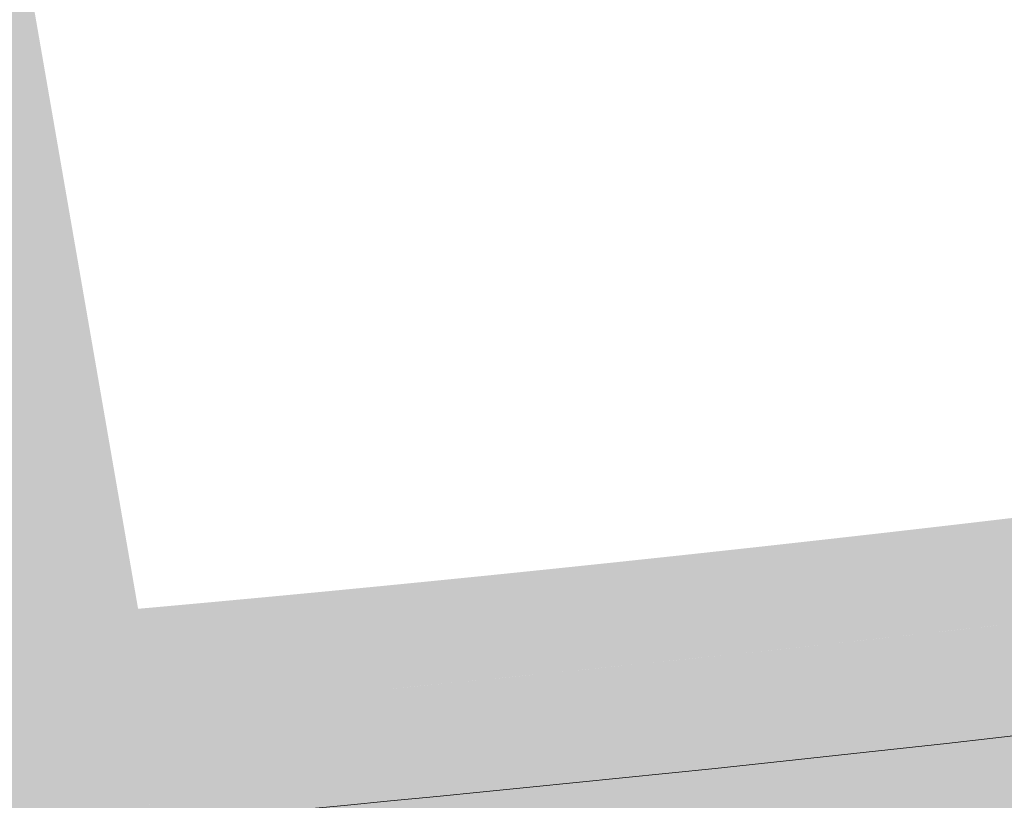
# Model space of a CAD drawing. Header units: metres. Extents: x -862 to 1262, y -354 to 644.
# Tile 242 of 256: x -153 to -126, y 408 to 429. Entities that reach past the tile are written whole.
import ezdxf

# ---------------------------------------------------------------- set-up
doc = ezdxf.new("R2010")
doc.units = ezdxf.units.M
doc.header["$LTSCALE"] = 0.5
doc.layers.add('BPR_Verkehr_220520', color=7, linetype='Continuous')

msp = doc.modelspace()

# ---------------------------------------------------------------- hatches: boundary and pattern name
at = {"layer": 'BPR_Verkehr_220520', "linetype": 'Continuous', "lineweight": 0, "true_color": 0xf7dcdc, "transparency": 33554687}
h = msp.add_hatch(color=254, dxfattribs=at)
edge = h.paths.add_edge_path()
edge.add_arc((-164.302480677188, 502.5690730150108), 1.999999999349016, 88.69792768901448, 189.841554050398, ccw=False)
edge.add_line((-164.2570336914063, 504.5685565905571), (-164.2570336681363, 504.5685565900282))
edge.add_arc((-162.4305361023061, 584.9270653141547), 80.37926360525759, 268.6979277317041, 270.9605563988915)
edge.add_line((-161.083051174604, 504.5590971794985), (-161.0830511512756, 504.5590971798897))
edge.add_line((-161.0830511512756, 504.5590971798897), (-161.1291523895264, 507.3087107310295))
edge.add_arc((-162.4305361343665, 584.9270651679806), 77.62926345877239, 260.4370348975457, 270.9605564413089, ccw=False)
edge.add_line((-175.3271930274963, 508.3765668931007), (-175.7840543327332, 505.6647819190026))
edge.add_arc((-162.4305363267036, 584.9270637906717), 80.37926206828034, 260.4370348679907, 262.450509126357)
edge.add_arc((-173.3851149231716, 502.2705543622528), 3.000000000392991, 9.8415540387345, 82.45050914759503, ccw=False)
edge.add_line((-170.4292623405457, 502.7833267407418), (-161.2022281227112, 449.594516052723))
edge.add_line((-161.2022281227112, 449.594516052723), (-160.2169439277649, 449.7654401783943))
edge.add_line((-160.2169439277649, 449.7654401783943), (-159.8750956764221, 447.7948717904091))
edge.add_line((-159.8750956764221, 447.7948717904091), (-160.8603798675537, 447.6239476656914))
edge.add_line((-160.8603798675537, 447.6239476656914), (-156.0435452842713, 419.85752815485))
edge.add_line((-156.0435452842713, 419.85752815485), (-155.058261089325, 420.0284522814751))
edge.add_line((-155.058261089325, 420.0284522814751), (-154.7164128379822, 418.0578838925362))
edge.add_line((-154.7164128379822, 418.0578838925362), (-155.7016970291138, 417.8869597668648))
edge.add_line((-155.7016970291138, 417.8869597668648), (-154.7751042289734, 412.5456585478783))
edge.add_line((-154.7751042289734, 412.5456585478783), (-154.7751039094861, 412.5456585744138))
edge.add_arc((-221.4101881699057, 1214.829471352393), 805.0463034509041, 274.7479034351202, 274.8902403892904)
edge.add_line((-152.7822392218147, 412.7136721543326), (-152.7822389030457, 412.7136721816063))
edge.add_line((-152.7822389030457, 412.7136721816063), (-152.7822382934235, 412.7136722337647))
edge.add_arc((-221.4101886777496, 1214.829469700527), 805.0463018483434, 274.8902405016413, 275.0336529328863)
edge.add_line((-150.7747441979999, 412.8879617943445), (-150.7747435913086, 412.8879618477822))
edge.add_line((-150.7747435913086, 412.8879618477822), (-164.5269935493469, 492.1621687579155))
edge.add_line((-164.5269935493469, 492.1621687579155), (-165.5122777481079, 491.9912446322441))
edge.add_line((-165.5122777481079, 491.9912446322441), (-166.0250501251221, 494.947097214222))
edge.add_line((-166.0250501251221, 494.947097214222), (-165.0397659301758, 495.1180213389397))
edge.add_line((-165.0397659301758, 495.1180213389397), (-166.2730490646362, 502.2272247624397))
at = {"layer": 'BPR_Verkehr_220520', "linetype": 'Continuous', "lineweight": 0, "true_color": 0xb8d2a6, "transparency": 33554687}
h = msp.add_hatch(color=9, dxfattribs=at)
edge = h.paths.add_edge_path()
edge.add_arc((-164.7250308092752, 502.0795690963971), 0.4999999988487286, 88.41357582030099, 189.8415541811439, ccw=False)
edge.add_line((-164.7111884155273, 502.5793774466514), (-164.7111884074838, 502.5793774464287))
edge.add_arc((-162.4305360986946, 584.9270652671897), 82.37926355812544, 268.4135758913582, 270.9605564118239)
edge.add_line((-161.0495229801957, 502.5593782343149), (-161.0495229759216, 502.5593782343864))
edge.add_line((-161.0495229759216, 502.5593782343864), (-161.0830511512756, 504.5590971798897))
edge.add_line((-161.0830511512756, 504.5590971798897), (-161.083051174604, 504.5590971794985))
edge.add_arc((-162.4305361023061, 584.9270653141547), 80.37926360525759, 268.6979277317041, 270.9605563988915, ccw=False)
edge.add_line((-164.2570336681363, 504.5685565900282), (-164.2570336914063, 504.5685565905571))
edge.add_arc((-164.302480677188, 502.5690730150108), 1.999999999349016, 88.69792768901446, 189.841554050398)
edge.add_line((-166.2730490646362, 502.2272247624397), (-165.0397659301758, 495.1180213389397))
edge.add_line((-165.0397659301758, 495.1180213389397), (-166.0250501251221, 494.947097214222))
edge.add_line((-166.0250501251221, 494.947097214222), (-165.5122777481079, 491.9912446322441))
edge.add_line((-165.5122777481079, 491.9912446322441), (-164.5269935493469, 492.1621687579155))
edge.add_line((-164.5269935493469, 492.1621687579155), (-150.7747435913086, 412.8879618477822))
edge.add_line((-150.7747435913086, 412.8879618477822), (-150.7747428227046, 412.887961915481))
edge.add_arc((-221.4101884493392, 1214.829469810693), 805.0463019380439, 275.0336530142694, 275.1050712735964)
edge.add_line((-149.7751908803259, 412.9766308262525), (-149.7751901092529, 412.9766308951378))
edge.add_line((-149.7751901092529, 412.9766308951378), (-165.2176729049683, 501.994107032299))
at = {"layer": 'BPR_Verkehr_220520', "linetype": 'Continuous', "lineweight": 0, "true_color": 0xece5cf, "transparency": 33554687}
h = msp.add_hatch(color=254, dxfattribs=at)
h.paths.add_polyline_path([(100.9420818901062, 453.5207706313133), (-18.49337688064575, 432.8012886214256), (-18.49351623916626, 432.801264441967), (-22.1258922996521, 432.1710820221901), (-25.75826929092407, 431.5409050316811), (-29.39064723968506, 430.910733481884), (-33.02302611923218, 430.2805673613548), (-36.65540594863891, 429.6504066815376), (-40.28778672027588, 429.020251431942), (-43.92016843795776, 428.3901016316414), (-47.55255109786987, 427.7599572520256), (-47.55282653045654, 427.7599094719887), (-48.41418775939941, 427.610482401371), (-49.27554906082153, 427.4610557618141), (-50.1369104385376, 427.311629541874), (-50.99827188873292, 427.1622037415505), (-51.85963340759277, 427.0127783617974), (-52.72099501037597, 426.8633534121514), (-53.58235667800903, 426.713928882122), (-54.44371686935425, 426.5644958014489), (-54.44386178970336, 426.5644706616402), (-57.55042835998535, 426.0255581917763), (-60.65699562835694, 425.4866497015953), (-63.76356357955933, 424.9477451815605), (-66.87013221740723, 424.4088446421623), (-69.97670154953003, 423.8699480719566), (-73.08327157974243, 423.3310554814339), (-76.18984228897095, 422.7921668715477), (-79.29641368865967, 422.2532822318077), (-79.29638306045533, 422.253287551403), (-79.66606871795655, 422.1892435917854), (-80.03578158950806, 422.1253568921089), (-80.40552193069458, 422.0616294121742), (-80.77528968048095, 421.998061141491), (-81.14508477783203, 421.9346521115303), (-81.51490713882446, 421.8714023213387), (-81.8847566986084, 421.8083117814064), (-82.25463339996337, 421.7453805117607), (-83.11655651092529, 421.5993684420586), (-83.97862556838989, 421.4542205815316), (-84.8408398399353, 421.3099378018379), (-85.70319845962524, 421.1665202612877), (-86.56570053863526, 421.0239681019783), (-87.42834523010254, 420.8822814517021), (-88.29113166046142, 420.7414604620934), (-89.15405895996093, 420.6015052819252), (-92.76842073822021, 420.024950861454), (-96.38517247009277, 419.4635837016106), (-100.0042503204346, 418.9174137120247), (-103.6255904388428, 418.386450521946), (-107.2491289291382, 417.870703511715), (-110.8748018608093, 417.3701817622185), (-114.5025452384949, 416.8848941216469), (-118.1322950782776, 416.4148491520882), (-118.8763359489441, 416.3204110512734), (-119.6204578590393, 416.2266136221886), (-120.3646602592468, 416.1334569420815), (-121.1089425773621, 416.0409410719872), (-121.8533042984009, 415.9490660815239), (-122.5977448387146, 415.8578320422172), (-123.3422636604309, 415.7672390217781), (-124.0868597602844, 415.6772833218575), (-125.9147653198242, 415.4592147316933), (-127.7431276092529, 415.2450084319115), (-129.571938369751, 415.0346653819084), (-131.4011894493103, 414.8281865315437), (-133.23087266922, 414.6255728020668), (-135.0609798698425, 414.4268250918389), (-136.8915028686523, 414.2319442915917), (-138.7224333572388, 414.0409312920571), (-140.2280051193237, 413.8868992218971), (-141.7338639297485, 413.7356977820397), (-143.2400043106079, 413.587327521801), (-144.7464209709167, 413.441788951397), (-146.2531085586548, 413.2990826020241), (-147.7600617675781, 413.1592089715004), (-149.2672752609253, 413.0221685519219), (-150.7747435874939, 412.8879618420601), (-151.2746946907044, 412.8440835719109), (-151.7746729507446, 412.8005159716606), (-152.2746782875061, 412.7572601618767), (-152.7747105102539, 412.7143161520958), (-153.2747693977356, 412.6716839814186), (-153.7748547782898, 412.6293636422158), (-154.274966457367, 412.5873551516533), (-154.7751042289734, 412.5456585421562), (-155.6850390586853, 412.4706018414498), (-156.5950585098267, 412.3965771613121), (-157.5051613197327, 412.3235846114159), (-158.4153463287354, 412.2516242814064), (-159.3256123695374, 412.1806962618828), (-160.2359582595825, 412.1108006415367), (-161.1463828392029, 412.0419375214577), (-162.0568850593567, 411.9741069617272), (-162.9288021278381, 411.9101242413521), (-163.8007881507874, 411.8470882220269), (-164.6728421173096, 411.7849992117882), (-165.5449629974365, 411.7238572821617), (-166.4171497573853, 411.6636625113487), (-167.2894013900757, 411.6044149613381), (-168.1617168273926, 411.5461147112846), (-169.0340950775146, 411.48876182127), (-175.1633663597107, 411.1126173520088), (-181.2953285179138, 410.7832374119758), (-187.4296247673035, 410.5006411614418), (-193.5658981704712, 410.2648450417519), (-199.7037916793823, 410.0758627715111), (-205.8429481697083, 409.9337053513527), (-211.9830104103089, 409.8383810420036), (-218.1236210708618, 409.7898765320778), (-218.343997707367, 409.7890070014), (-218.5643743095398, 409.7881978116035), (-218.7847511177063, 409.7874489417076), (-219.0051281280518, 409.7867604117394), (-219.2255053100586, 409.7861321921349), (-219.4458826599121, 409.7855643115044), (-219.6662601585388, 409.7850567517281), (-219.8866381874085, 409.784609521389), (-220.5406026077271, 409.7836547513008), (-221.1945674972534, 409.7832656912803), (-221.8485324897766, 409.7834423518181), (-222.5024970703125, 409.7841847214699), (-223.1564607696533, 409.7854928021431), (-223.8104230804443, 409.7873666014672), (-224.4643835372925, 409.7898061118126), (-225.1183416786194, 409.7928113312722), (-228.9075975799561, 409.82136272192), (-232.6966627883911, 409.8689049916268), (-236.4854421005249, 409.9354393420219), (-240.273840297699, 410.0209641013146), (-244.061762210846, 410.1254771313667), (-247.8491126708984, 410.2489758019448), (-251.6357965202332, 410.3914570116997), (-255.4217185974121, 410.5529171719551), (-256.2950095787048, 410.5928597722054), (-257.1682540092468, 410.6338122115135), (-258.0414505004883, 410.6757744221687), (-258.9145978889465, 410.7187463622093), (-259.7876949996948, 410.7627279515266), (-260.6607406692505, 410.8077191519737), (-261.533733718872, 410.8537199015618), (-262.406672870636, 410.9007301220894), (-264.3910762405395, 411.0113622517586), (-266.3751818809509, 411.1272112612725), (-268.3589760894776, 411.2482763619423), (-270.3424451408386, 411.374556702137), (-272.3255753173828, 411.5060514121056), (-274.3083529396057, 411.6427595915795), (-276.2907642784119, 411.7846802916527), (-278.2727957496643, 411.9318109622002), (-279.8211113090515, 412.5346090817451), (-285.7571113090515, 416.0956090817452), (-286.7181113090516, 422.9516090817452), (-285.3815351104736, 427.3703539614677), (-291.5062642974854, 428.8212963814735), (-291.5061966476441, 428.8212799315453), (-291.6527099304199, 428.2187392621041), (-291.9390557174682, 426.7417666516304), (-292.0854100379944, 425.2444282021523), (-292.0904788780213, 423.739962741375), (-291.9542174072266, 422.2416721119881), (-291.6778304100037, 420.7628035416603), (-291.2637615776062, 419.3164325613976), (-290.7156719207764, 417.9153473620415), (-290.0384074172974, 416.571935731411), (-289.844257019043, 416.2375664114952), (-289.6420836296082, 415.9079861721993), (-289.4320053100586, 415.5833874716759), (-289.2141447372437, 415.2639598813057), (-288.98862915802, 414.9498899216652), (-288.7555902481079, 414.6413610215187), (-288.5151641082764, 414.3385533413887), (-288.2674924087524, 414.0416426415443), (-288.2340510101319, 414.0026508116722), (-288.2004846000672, 413.9637665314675), (-288.1667935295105, 413.9249902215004), (-288.1329781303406, 413.8863222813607), (-288.0990387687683, 413.8477631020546), (-288.0649757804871, 413.8093130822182), (-288.0307895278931, 413.7709726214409), (-287.9964805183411, 413.7327419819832), (-288.0052841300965, 413.7256521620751), (-287.9090490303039, 413.6047955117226), (-287.8141534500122, 413.4828842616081), (-287.7206089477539, 413.3599332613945), (-287.6284268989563, 413.2359574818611), (-287.5376185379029, 413.1109720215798), (-287.4481949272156, 412.9849920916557), (-287.3601669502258, 412.8580330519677), (-287.2735448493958, 412.7301106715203), (-286.3135642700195, 411.4584714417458), (-285.215317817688, 410.3041393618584), (-283.9930246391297, 409.2820693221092), (-282.6625161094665, 408.4054993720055), (-281.2410252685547, 407.6857830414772), (-279.7469635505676, 407.1322422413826), (-278.1996823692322, 406.752046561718), (-276.6192224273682, 406.5501203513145), (-276.3361240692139, 406.5302812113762), (-276.053018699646, 406.5105421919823), (-275.7699063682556, 406.4909033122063), (-275.486787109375, 406.4713645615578), (-275.2036609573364, 406.4519259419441), (-274.9205279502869, 406.4325874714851), (-274.6373881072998, 406.4133491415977), (-274.3542415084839, 406.394210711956), (-274.2422692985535, 407.0797655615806), (-274.1498231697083, 407.4358508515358), (-273.9937208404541, 407.7689798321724), (-273.7792417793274, 408.0678804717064), (-273.5136430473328, 408.3224392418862), (-273.2059113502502, 408.5240429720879), (-272.8664590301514, 408.6658702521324), (-272.5067716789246, 408.7431222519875), (-272.1390195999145, 408.7531851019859), (-271.1266957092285, 408.6881924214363), (-270.1142902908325, 408.6244834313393), (-269.1018048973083, 408.5620582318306), (-268.0892411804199, 408.5009169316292), (-267.076600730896, 408.4410596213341), (-266.0638852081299, 408.3824863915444), (-265.0510962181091, 408.3251973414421), (-264.0382353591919, 408.2691925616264), (-262.7913978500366, 408.2020185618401), (-261.5444569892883, 408.1367910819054), (-260.2974158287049, 408.0735102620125), (-259.0502773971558, 408.0121762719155), (-257.8030447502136, 407.952789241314), (-256.5557208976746, 407.8953493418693), (-255.3083088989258, 407.8398566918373), (-254.0608120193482, 407.7863061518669), (-250.6372017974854, 407.6493727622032), (-247.2130364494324, 407.5271036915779), (-243.7883788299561, 407.4195011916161), (-240.363291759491, 407.3265672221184), (-236.9378380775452, 407.2483034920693), (-233.5120806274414, 407.1847114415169), (-230.0860822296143, 407.1357922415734), (-226.6599057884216, 407.1015467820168), (-224.7546390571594, 407.0888549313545), (-222.8493475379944, 407.0806968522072), (-220.9440419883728, 407.0770768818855), (-219.0387332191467, 407.0779950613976), (-217.1334320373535, 407.0834513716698), (-215.2281492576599, 407.0934457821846), (-213.3228956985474, 407.1079782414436), (-211.4176821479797, 407.1270486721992), (-206.9301035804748, 407.1898998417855), (-202.4429482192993, 407.277925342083), (-197.9563572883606, 407.3911224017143), (-193.470471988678, 407.5294874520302), (-188.9854335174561, 407.6930161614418), (-184.5013830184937, 407.8817033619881), (-180.0184616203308, 408.0955431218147), (-175.5368103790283, 408.3345287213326), (-174.6959996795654, 408.3821771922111), (-173.8552394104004, 408.4307075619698), (-173.014530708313, 408.4801231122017), (-172.1738745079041, 408.5304237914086), (-171.3332717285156, 408.5816095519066), (-170.4927233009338, 408.6336803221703), (-169.6522301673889, 408.6866360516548), (-168.811793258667, 408.7404766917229), (-167.9399512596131, 408.7972681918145), (-167.068171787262, 408.8550118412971), (-166.1964559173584, 408.9137075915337), (-165.3248046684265, 408.9733553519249), (-164.4532190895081, 409.0339550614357), (-163.5817001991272, 409.0955066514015), (-162.7102490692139, 409.1580100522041), (-161.838866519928, 409.2214624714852), (-161.6415941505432, 406.7307537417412), (-161.5289015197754, 406.7386723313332), (-161.4162133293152, 406.7466537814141), (-161.3035296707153, 406.7546989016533), (-161.1908505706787, 406.762807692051), (-161.0781760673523, 406.7709801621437), (-160.9655061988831, 406.7792162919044), (-160.8528410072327, 406.7875161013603), (-160.7401805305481, 406.7958795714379), (-158.9928557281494, 406.9280088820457), (-157.2458236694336, 407.063953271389), (-155.4990926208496, 407.2037121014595), (-153.7526709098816, 407.3472846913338), (-152.006566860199, 407.4946703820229), (-150.2607887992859, 407.6458684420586), (-148.5153450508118, 407.800878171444), (-146.7702438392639, 407.9596988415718), (-146.3425934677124, 407.9991816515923), (-145.914960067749, 408.0388477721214), (-145.4873437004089, 408.0786971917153), (-145.0597444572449, 408.1187299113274), (-144.6321624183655, 408.1589459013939), (-144.2045976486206, 408.199345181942), (-143.777050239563, 408.2399277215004), (-143.349520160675, 408.2806923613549), (-143.5873537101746, 410.7693536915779), (-141.102328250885, 411.0099705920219), (-138.6179113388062, 411.2567909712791), (-136.1341184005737, 411.5098132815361), (-133.6509648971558, 411.769035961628), (-131.1684663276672, 412.0344573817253), (-128.686638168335, 412.3060758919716), (-126.2054958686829, 412.5838898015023), (-123.7250548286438, 412.8678973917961), (-122.9800265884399, 412.954435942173), (-122.2350623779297, 413.0415239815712), (-121.4901637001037, 413.1291707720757), (-120.7453309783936, 413.2173762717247), (-120.000564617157, 413.3061404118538), (-119.2558650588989, 413.3954631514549), (-118.5112327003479, 413.4853444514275), (-117.76666796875, 413.5757842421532), (-114.1209743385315, 414.0268149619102), (-110.476960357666, 414.4912207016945), (-106.8346770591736, 414.9690103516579), (-103.1941736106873, 415.4601774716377), (-99.55549911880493, 415.9647154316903), (-95.91870272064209, 416.4826174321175), (-92.28383348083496, 417.0138764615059), (-88.65094046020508, 417.5584853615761), (-87.78730702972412, 417.6899611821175), (-86.92378899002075, 417.8221913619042), (-86.06038678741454, 417.9551758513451), (-85.19710108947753, 418.0889145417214), (-84.33393255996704, 418.2234073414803), (-83.47088184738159, 418.3586541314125), (-82.60794960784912, 418.4946548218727), (-81.7451361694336, 418.6314093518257), (-79.99962268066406, 418.9104411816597), (-78.25460382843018, 419.1925498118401), (-76.51008638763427, 419.4777427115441), (-74.76607582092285, 419.7660189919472), (-73.02257757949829, 420.0573777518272), (-71.27959708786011, 420.3518180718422), (-69.53713982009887, 420.6493390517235), (-67.7952112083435, 420.9499397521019), (-47.066973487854, 424.5458429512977), (-47.40211130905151, 426.2666090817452), (-45.42511130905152, 426.6166090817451), (-45.11900102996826, 424.883774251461), (-36.10800188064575, 426.4469887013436), (-36.44311130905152, 428.1676090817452), (-34.46611130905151, 428.5176090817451), (-34.16002684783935, 426.7849204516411), (-25.00227674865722, 428.3735930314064), (-25.34311130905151, 430.1236090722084), (-23.36611130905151, 430.4736090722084), (-23.05481819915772, 428.7114351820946), (-14.31315475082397, 430.227925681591), (-14.63211130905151, 431.8656090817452), (-12.65511130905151, 432.2156090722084), (-12.36372256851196, 430.5661102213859), (69.11705868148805, 444.70127242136), (69.61051066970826, 441.7979485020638), (71.31224782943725, 441.9498589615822), (73.01560486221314, 442.0823767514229), (74.7203607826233, 442.1954846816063), (76.42629441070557, 442.28916807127), (78.1331844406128, 442.3634147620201), (79.8408094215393, 442.4182151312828), (81.54894781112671, 442.4535620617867), (83.25737796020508, 442.4694578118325), (84.72425880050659, 442.5421576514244), (86.17829384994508, 442.7490541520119), (87.60723151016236, 443.0884082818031), (88.99903169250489, 443.5573606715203), (90.34196718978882, 444.1519599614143), (91.62472254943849, 444.8671961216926), (92.83648939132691, 445.6970426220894), (93.96705744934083, 446.6345072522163), (94.77728121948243, 447.3208400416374), (95.63402949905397, 447.9481339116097), (96.53300929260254, 448.5132450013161), (97.46971562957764, 449.0133414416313), (98.43945450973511, 449.4459171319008), (99.4373663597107, 449.808804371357), (100.4584504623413, 450.1001846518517), (101.497589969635, 450.3185978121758)])
h.paths.add_polyline_path([(-156.5031113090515, 411.4416090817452), (-156.3351113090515, 409.6836090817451), (-158.3431113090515, 409.5356090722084), (-158.4701113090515, 411.3126090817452)])
h.paths.add_polyline_path([(-133.7491113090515, 413.2286090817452), (-133.5941113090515, 411.8606090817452), (-135.4651113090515, 411.6466090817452), (-135.5891113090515, 413.0236090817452)])
h.paths.add_polyline_path([(-112.4961113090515, 415.8186090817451), (-112.3324892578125, 414.4328101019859), (-113.961240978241, 414.2281855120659), (-114.0751113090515, 415.6126090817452)])
h.paths.add_polyline_path([(-101.5061113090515, 417.3186090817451), (-101.2902874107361, 415.9497259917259), (-102.9391113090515, 415.7226090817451), (-103.1171113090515, 417.0846090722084)])
h.paths.add_polyline_path([(-90.1871113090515, 419.4676090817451), (-89.87581686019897, 417.7054276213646), (-91.82211130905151, 417.3616090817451), (-92.1641113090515, 419.1176090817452)])
h.paths.add_polyline_path([(-78.96911130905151, 421.1486090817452), (-78.65781686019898, 419.3864276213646), (-80.60411130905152, 419.0426090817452), (-80.94611130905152, 420.7986090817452)])
h.paths.add_polyline_path([(-68.21711130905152, 422.8576090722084), (-67.90581686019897, 421.0954276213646), (-69.85211130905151, 420.7516090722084), (-70.19411130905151, 422.5076090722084)])
h.paths.add_polyline_path([(-57.47511130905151, 424.6286090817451), (-57.16381686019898, 422.8664276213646), (-59.11011130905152, 422.5226090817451), (-59.45211130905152, 424.2786090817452)])
h.paths.add_polyline_path([(4.213888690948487, 435.3066090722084), (4.525183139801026, 433.5444276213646), (2.578888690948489, 433.2006090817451), (2.236888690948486, 434.9566090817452)])
h.paths.add_polyline_path([(14.88888869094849, 437.1906090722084), (15.20018313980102, 435.4284276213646), (13.25388869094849, 435.0846090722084), (12.91188869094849, 436.8406090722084)])
h.paths.add_polyline_path([(37.18488869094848, 441.0706090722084), (37.49618313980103, 439.3084276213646), (35.54988869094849, 438.9646090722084), (35.20788869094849, 440.7206090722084)])
h.paths.add_polyline_path([(47.05888869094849, 442.8256090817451), (47.37018313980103, 441.0634276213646), (45.42388869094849, 440.7196090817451), (45.08188869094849, 442.4756090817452)])
h.paths.add_polyline_path([(57.74588869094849, 444.6676090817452), (58.05718313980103, 442.9054276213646), (56.11088869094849, 442.5616090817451), (55.76888869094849, 444.3176090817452)])
h.paths.add_polyline_path([(79.26588869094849, 448.3716090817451), (79.57718313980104, 446.6094276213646), (77.6308886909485, 446.2656090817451), (77.2888886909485, 448.0216090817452)])
h.paths.add_polyline_path([(89.95888869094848, 450.2146090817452), (90.2828886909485, 448.4906090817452), (88.34688869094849, 448.1396090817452), (88.00488869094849, 449.8846090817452)])
at = {"layer": 'BPR_Verkehr_220520', "linetype": 'Continuous', "lineweight": 0, "true_color": 0xe4e6e5, "transparency": 33554687}
h = msp.add_hatch(color=254, dxfattribs=at)
h.paths.add_polyline_path([(101.497589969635, 450.3185978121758), (101.4649008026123, 450.3128896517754), (101.432224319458, 450.3071092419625), (101.3995607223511, 450.3012565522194), (101.3669101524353, 450.2953316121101), (101.3342727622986, 450.2893344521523), (101.3016487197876, 450.2832651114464), (101.269038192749, 450.2771236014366), (101.2364413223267, 450.2709099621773), (100.4122926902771, 450.0886849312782), (99.59969864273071, 449.8603915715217), (98.80123216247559, 449.586752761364), (98.0194214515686, 449.2686349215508), (97.25674201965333, 448.9070453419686), (96.51560879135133, 448.5031289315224), (95.7983684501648, 448.0581646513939), (95.10728967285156, 447.573564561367), (94.95977658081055, 447.4623883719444), (94.81364374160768, 447.3494041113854), (94.66891329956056, 447.2346289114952), (94.52560718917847, 447.1180801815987), (94.38374716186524, 446.9997755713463), (94.24335470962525, 446.8797330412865), (94.10445112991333, 446.7579708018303), (93.96705744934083, 446.6345072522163), (92.83648939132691, 445.6970426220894), (91.62472254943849, 444.8671961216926), (90.34196718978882, 444.1519599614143), (88.99903169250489, 443.5573606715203), (87.60723151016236, 443.0884082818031), (86.17829384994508, 442.7490541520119), (84.72425880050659, 442.5421576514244), (83.25737796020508, 442.4694578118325), (81.54894781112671, 442.4535620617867), (79.8408094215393, 442.4182151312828), (78.1331844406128, 442.3634147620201), (76.42629441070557, 442.28916807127), (74.7203607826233, 442.1954846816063), (73.01560486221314, 442.0823767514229), (71.31224782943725, 441.9498589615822), (69.61051066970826, 441.7979485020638), (68.17312639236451, 441.6543940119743), (66.73719121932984, 441.4970040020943), (65.3028383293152, 441.3257930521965), (63.87020072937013, 441.1407770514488), (62.43941128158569, 440.9419731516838), (61.01060269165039, 440.7293997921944), (59.58390745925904, 440.5030767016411), (58.15945788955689, 440.2630248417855), (-67.36789730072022, 418.4867298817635), (-76.81986531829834, 416.8935256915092), (-86.28663436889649, 415.3907673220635), (-95.7673390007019, 413.9785921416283), (-105.2611124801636, 412.6571292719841), (-114.7670868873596, 411.4264995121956), (-124.2843931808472, 410.2868153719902), (-133.8121612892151, 409.238181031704), (-143.349520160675, 408.2806923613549), (-143.777050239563, 408.2399277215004), (-144.2045976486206, 408.199345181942), (-144.6321624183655, 408.1589459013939), (-145.0597444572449, 408.1187299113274), (-145.4873437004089, 408.0786971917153), (-145.914960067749, 408.0388477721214), (-146.3425934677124, 407.9991816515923), (-146.7702438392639, 407.9596988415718), (-147.0875124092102, 407.9305386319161), (-147.4047930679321, 407.9015043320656), (-147.7220852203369, 407.8725960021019), (-148.0393888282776, 407.8438136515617), (-148.3567038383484, 407.8151572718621), (-148.6740302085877, 407.7866268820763), (-148.9913678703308, 407.758222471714), (-149.3087165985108, 407.7299440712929), (-150.7369034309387, 407.6042522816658), (-152.1653126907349, 407.4811122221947), (-153.5939396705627, 407.3605242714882), (-155.0227798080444, 407.2424888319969), (-156.451828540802, 407.1270062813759), (-157.8810813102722, 407.0140769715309), (-159.3105335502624, 406.9037012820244), (-160.7401805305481, 406.7958795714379), (-160.8528410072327, 406.7875161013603), (-160.9655061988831, 406.7792162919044), (-161.0781760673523, 406.7709801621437), (-161.1908505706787, 406.762807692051), (-161.3035296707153, 406.7546989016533), (-161.4162133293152, 406.7466537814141), (-161.5289015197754, 406.7386723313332), (-161.6415941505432, 406.7307537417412), (-162.5130913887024, 406.6716805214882), (-163.3848383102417, 406.6164141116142), (-164.2568182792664, 406.5649555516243), (-165.1290146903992, 406.5173058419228), (-166.0014108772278, 406.4734658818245), (-166.8739902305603, 406.4334365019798), (-167.7467360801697, 406.3972184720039), (-168.6196318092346, 406.3648124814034), (-168.6517148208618, 406.3636941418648), (-168.6837990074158, 406.36258092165), (-168.7158833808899, 406.3614728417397), (-168.7479679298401, 406.3603699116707), (-168.7800526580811, 406.3592721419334), (-168.8121375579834, 406.3581795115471), (-168.8442226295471, 406.3570920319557), (-168.8763071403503, 406.3560097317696), (-217.9301033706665, 404.7052282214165), (-218.9481815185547, 404.6735651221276), (-219.9664076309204, 404.6470841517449), (-220.9847553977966, 404.6257892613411), (-222.0031984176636, 404.6096810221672), (-223.021710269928, 404.5987598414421), (-224.0402645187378, 404.5930259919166), (-225.0588347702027, 404.5924796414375), (-226.0773945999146, 404.5971207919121), (-226.1550139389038, 404.5976758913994), (-226.2326332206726, 404.5982385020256), (-226.3102524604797, 404.5988086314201), (-226.3878716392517, 404.5993862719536), (-226.4654907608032, 404.5999714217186), (-226.5431098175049, 404.6005640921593), (-226.6207288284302, 404.6011642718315), (-226.6983477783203, 404.6017718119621), (-230.1356349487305, 404.6362118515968), (-233.572743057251, 404.6853753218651), (-237.0096090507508, 404.7492612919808), (-240.4461698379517, 404.8278686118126), (-243.8823623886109, 404.9211958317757), (-247.3181236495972, 405.0292412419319), (-250.7533905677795, 405.1520028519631), (-254.1881012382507, 405.2894517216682), (-255.4350743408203, 405.3430072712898), (-256.6819626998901, 405.3985021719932), (-257.9287632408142, 405.4559362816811), (-259.1754729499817, 405.51530945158), (-260.422088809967, 405.5766215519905), (-261.66860779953, 405.6398724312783), (-262.9150268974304, 405.7050619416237), (-264.1613430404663, 405.7721899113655), (-265.435876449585, 405.8428573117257), (-266.7102964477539, 405.915541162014), (-267.9845991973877, 405.9902523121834), (-269.2587814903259, 406.0669905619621), (-270.5328400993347, 406.1457557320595), (-271.8067717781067, 406.2265476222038), (-273.0805733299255, 406.3093660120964), (-274.3542415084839, 406.394210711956), (-274.6373881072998, 406.4133491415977), (-274.9205279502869, 406.4325874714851), (-275.2036609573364, 406.4519259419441), (-275.486787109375, 406.4713645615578), (-275.7699063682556, 406.4909033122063), (-276.053018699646, 406.5105421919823), (-276.3361240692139, 406.5302812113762), (-276.6192224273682, 406.5501203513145), (-278.1996823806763, 406.752046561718), (-279.7469635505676, 407.1322422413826), (-281.2410252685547, 407.6857830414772), (-282.6625161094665, 408.4054993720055), (-283.9930246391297, 409.2820693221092), (-285.215317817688, 410.3041393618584), (-286.3135642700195, 411.4584714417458), (-287.2735448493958, 412.7301106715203), (-287.3892577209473, 412.9003217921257), (-287.5074601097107, 413.0688136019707), (-287.628126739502, 413.2355494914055), (-287.75123154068, 413.4004934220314), (-287.8767478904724, 413.5636097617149), (-288.0046486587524, 413.7248632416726), (-288.1349062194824, 413.8842190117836), (-288.2674923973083, 414.0416426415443), (-288.515166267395, 414.3385580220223), (-288.7555954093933, 414.6413696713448), (-288.9886371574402, 414.9499026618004), (-289.214155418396, 415.263976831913), (-289.4320184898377, 415.5834087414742), (-289.6420991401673, 415.9080118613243), (-289.8442746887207, 416.2375966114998), (-290.0384270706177, 416.5719705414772), (-295.2087785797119, 409.013688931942), (-294.8059543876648, 408.607136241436), (-294.4475591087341, 408.160924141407), (-294.1374734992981, 407.6798843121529), (-293.879055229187, 407.1692255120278), (-293.6751024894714, 406.6344772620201), (-293.5278237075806, 406.0814299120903), (-293.4388136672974, 405.5160719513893), (-293.4090361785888, 404.9445251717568), (-293.5193396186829, 403.8485845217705), (-293.8458026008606, 402.7965992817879), (-294.3753394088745, 401.8307619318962), (-295.0867116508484, 400.9898097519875), (-295.9513879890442, 400.3074712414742), (-296.9346884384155, 399.811113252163), (-297.9971753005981, 399.5206434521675), (-299.0962348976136, 399.4477118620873), (-297.0085510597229, 389.8553680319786), (-296.6001378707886, 390.1885320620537), (-296.179473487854, 390.5060869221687), (-295.7471541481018, 390.8075825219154), (-295.3037925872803, 391.0925915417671), (-294.8500172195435, 391.3607100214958), (-294.3864711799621, 391.6115579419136), (-293.9138114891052, 391.8447797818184), (-293.4327080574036, 392.0600449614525), (-293.1617370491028, 392.1786116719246), (-292.8933313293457, 392.3028764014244), (-292.627610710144, 392.4327836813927), (-292.3646937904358, 392.5682755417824), (-292.1046979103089, 392.7092915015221), (-291.8477391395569, 392.8557686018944), (-291.5939321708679, 393.0076414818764), (-291.3433888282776, 393.1648401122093), (-291.1041465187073, 393.1440156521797), (-290.8648988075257, 393.1232615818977), (-290.6256450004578, 393.1025778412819), (-290.3863851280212, 393.0819644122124), (-290.1471191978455, 393.0614213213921), (-289.9078472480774, 393.0409485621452), (-289.6685692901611, 393.0205461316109), (-289.4292846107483, 393.0002139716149), (-289.3025060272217, 394.4948467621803), (-288.4599794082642, 394.9400453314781), (-287.5924439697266, 395.3342978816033), (-286.7029769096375, 395.6762059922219), (-285.7947332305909, 395.964556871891), (-284.8709345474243, 396.1983277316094), (-283.9348576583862, 396.3766893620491), (-282.9898228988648, 396.4990091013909), (-282.0391823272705, 396.5648530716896), (-281.8131428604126, 396.5721554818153), (-281.5870228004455, 396.5762640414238), (-281.3608672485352, 396.577176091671), (-281.1347213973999, 396.5748914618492), (-280.9086304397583, 396.5694106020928), (-280.6826395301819, 396.5607346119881), (-280.4567938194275, 396.5488652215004), (-280.2311384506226, 396.5338048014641), (-279.8597676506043, 396.5064667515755), (-279.4883842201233, 396.4792988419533), (-279.1169883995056, 396.4523011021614), (-278.7455802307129, 396.4254735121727), (-278.3741598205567, 396.3988161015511), (-278.002727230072, 396.3723288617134), (-277.6312825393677, 396.3460118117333), (-277.2598259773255, 396.3198649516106), (-275.7415560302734, 396.1900663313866), (-274.2279464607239, 396.0140623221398), (-272.7204031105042, 395.7920163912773), (-271.2203261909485, 395.5241347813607), (-269.729108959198, 395.210666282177), (-268.2481364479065, 394.8519020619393), (-266.7787841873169, 394.4481753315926), (-265.3224169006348, 393.999861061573), (-264.6888254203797, 393.8057434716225), (-264.0491508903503, 393.6327223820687), (-263.4040955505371, 393.48098772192), (-262.7543675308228, 393.3507060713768), (-262.1006801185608, 393.2420204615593), (-261.4437509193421, 393.1550501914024), (-260.784301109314, 393.0898907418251), (-260.1230546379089, 393.0466136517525), (-256.8571011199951, 392.8937162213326), (-253.5905604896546, 392.7539219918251), (-250.3234853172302, 392.6272332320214), (-247.0559282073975, 392.5136519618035), (-243.7879417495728, 392.4131800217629), (-240.5195785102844, 392.3258190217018), (-237.2508911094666, 392.2515703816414), (-233.9819321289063, 392.1904352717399), (-233.5104889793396, 392.1701921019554), (-233.0407548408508, 392.125267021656), (-232.5740209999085, 392.0557835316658), (-232.1115705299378, 391.9619326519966), (-231.654674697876, 391.8439723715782), (-231.2045895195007, 391.7022269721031), (-230.762552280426, 391.5370861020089), (-230.3297769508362, 391.3490062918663), (-229.7594350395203, 391.0580229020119), (-229.2112246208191, 390.727226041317), (-228.6879203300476, 390.3582899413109), (-228.1921707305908, 389.953081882), (-227.7264849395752, 389.5136527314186), (-227.2932199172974, 389.042226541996), (-226.8945685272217, 388.5411893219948), (-226.5325484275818, 388.013076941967), (-226.2112390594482, 387.4647304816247), (-225.929429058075, 386.8950755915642), (-225.6885237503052, 386.3069529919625), (-225.4897244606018, 385.7032954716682), (-225.3340225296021, 385.0871132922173), (-225.2221944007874, 384.4614791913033), (-225.1547977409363, 383.8295130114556), (-225.1321686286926, 383.1943661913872), (-225.1301999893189, 376.5755747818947), (-217.1302895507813, 376.8778947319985), (-217.1317300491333, 381.7209851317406), (-217.1317300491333, 381.7209938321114), (-217.1201522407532, 382.407376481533), (-217.0850253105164, 383.092957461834), (-217.0263906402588, 383.7769290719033), (-216.9443173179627, 384.4584855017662), (-216.8389020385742, 385.1368237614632), (-216.7102689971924, 385.8111447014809), (-216.5585697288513, 386.4806538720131), (-216.3839829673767, 387.1445624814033), (-216.3839806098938, 387.1445708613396), (-216.3837890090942, 387.1452516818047), (-216.3835973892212, 387.1459324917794), (-216.3834057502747, 387.146613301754), (-216.3832140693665, 387.1472941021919), (-216.3830223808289, 387.1479748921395), (-216.382830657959, 387.1486556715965), (-216.3826389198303, 387.1493364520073), (-216.3824471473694, 387.1500172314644), (-216.2662969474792, 387.5328155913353), (-216.1349295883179, 387.910662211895), (-215.9885552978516, 388.2829524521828), (-215.8274083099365, 388.6490905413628), (-215.6517464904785, 389.0084905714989), (-215.4618509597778, 389.3605774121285), (-215.2580255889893, 389.7047876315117), (-215.040597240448, 390.0405708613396), (-214.5478394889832, 390.7077808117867), (-214.0014829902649, 391.331859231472), (-213.4052865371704, 391.9085126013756), (-212.7633518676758, 392.4337736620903), (-212.0800953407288, 392.904028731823), (-211.3602176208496, 393.3160425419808), (-210.6086713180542, 393.6669805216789), (-209.8306269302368, 393.9544283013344), (-209.7352742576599, 393.9826284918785), (-209.6386378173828, 394.0060545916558), (-209.540956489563, 394.0246486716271), (-209.4424717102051, 394.0383647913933), (-209.343426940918, 394.0471690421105), (-209.2440669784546, 394.0510396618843), (-209.1446374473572, 394.0499670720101), (-209.0453841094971, 394.0439539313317), (-199.0402545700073, 393.187723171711), (-198.299617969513, 393.1298791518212), (-197.5582036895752, 393.0830454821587), (-196.8161754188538, 393.0472324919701), (-196.0736969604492, 393.0224480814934), (-195.330932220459, 393.0086977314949), (-194.5880451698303, 393.0059844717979), (-193.8451998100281, 393.0143089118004), (-193.1025601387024, 393.033669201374), (-189.9892278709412, 393.1439404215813), (-186.8763401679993, 393.2661196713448), (-183.7639426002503, 393.4002051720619), (-180.6520806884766, 393.5461949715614), (-177.5407999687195, 393.7040869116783), (-174.4301459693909, 393.8738786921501), (-171.3201641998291, 394.0555678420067), (-168.2108995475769, 394.2491422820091), (-167.1788196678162, 394.3307235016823), (-166.1496042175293, 394.4427946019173), (-165.1241537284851, 394.585257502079), (-164.1033654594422, 394.7579875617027), (-163.08813256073, 394.9608336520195), (-162.0793433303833, 395.1936182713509), (-161.0778804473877, 395.4561377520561), (-160.0846201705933, 395.7481623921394), (-156.1607359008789, 396.9651415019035), (-154.9089214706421, 397.3355439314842), (-153.6478635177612, 397.673138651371), (-152.3784217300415, 397.9776955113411), (-151.1014614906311, 398.2490069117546), (-149.8178532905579, 398.4868878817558), (-148.5284722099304, 398.691176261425), (-147.2341971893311, 398.8617327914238), (-145.9359114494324, 398.9984507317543), (-145.5624986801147, 399.0329182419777), (-145.1890987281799, 399.0675242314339), (-144.8157116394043, 399.1022688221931), (-144.4423374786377, 399.1371519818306), (-144.0689762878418, 399.1721737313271), (-143.6956281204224, 399.2073340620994), (-143.3222930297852, 399.2426329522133), (-142.948971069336, 399.278070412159), (-142.1787480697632, 399.3453194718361), (-141.4075775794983, 399.4006541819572), (-140.6356436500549, 399.4440577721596), (-139.863130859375, 399.4755198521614), (-139.0902239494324, 399.4950329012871), (-138.3171077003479, 399.5025922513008), (-137.5439670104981, 399.4981961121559), (-136.7709867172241, 399.4818455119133), (-119.0317300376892, 401.4215897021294), (-119.0196710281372, 401.5082033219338), (-118.9927059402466, 401.5913912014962), (-118.9516595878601, 401.6686086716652), (-118.8977875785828, 401.7374936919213), (-118.8327378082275, 401.7959391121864), (-118.7585001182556, 401.8421571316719), (-118.6773453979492, 401.8747339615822), (-118.5917561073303, 401.8926731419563), (-111.9752061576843, 402.7062013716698), (-105.3641615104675, 403.5633186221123), (-98.7589093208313, 404.4639876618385), (-92.15973648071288, 405.4081693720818), (-85.56692963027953, 406.3958227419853), (-78.98077513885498, 407.4269048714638), (-72.40155908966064, 408.5013709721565), (-65.82956723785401, 409.6191743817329), (37.55223080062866, 427.5536917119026), (37.6592671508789, 427.5605840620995), (37.76531074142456, 427.544489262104), (37.86548173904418, 427.5061479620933), (37.95517057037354, 427.4473245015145), (38.0302500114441, 427.3707257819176), (38.08726511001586, 427.2798766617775), (38.12359220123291, 427.1789577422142), (38.13755985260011, 427.0726130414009), (50.66002672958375, 428.2293039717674), (50.80676174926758, 428.2725319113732), (50.9541406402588, 428.3135109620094), (51.10212914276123, 428.3522307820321), (51.25069261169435, 428.3886823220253), (51.39979629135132, 428.4228570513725), (51.549405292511, 428.4547469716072), (51.69948460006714, 428.4843446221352), (51.84999909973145, 428.5116430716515), (62.92303178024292, 430.4325759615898), (63.78556348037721, 430.5783234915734), (64.64933711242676, 430.7165204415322), (65.5142865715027, 430.8471562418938), (66.38034567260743, 430.9702208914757), (67.24744815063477, 431.0857049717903), (68.11552765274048, 431.1935996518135), (68.98451774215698, 431.293896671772), (69.85435192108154, 431.386588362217), (70.00800799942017, 431.4014274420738), (70.161818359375, 431.4145713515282), (70.31576428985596, 431.4260185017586), (70.46982707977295, 431.4357675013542), (70.62398800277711, 431.4438171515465), (70.77822830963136, 431.4501664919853), (70.93252925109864, 431.4548147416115), (71.08687206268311, 431.4577613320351), (72.62320923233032, 431.4666665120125), (74.15949901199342, 431.4516704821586), (75.6953695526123, 431.4127747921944), (77.23044906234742, 431.3499888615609), (78.7643659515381, 431.2633278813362), (80.29674893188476, 431.1528128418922), (81.82722705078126, 431.0184704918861), (83.35542985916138, 430.8603333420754), (84.67501095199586, 430.6492267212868), (85.96845225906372, 430.3132656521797), (87.22396855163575, 429.8555112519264), (88.43012015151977, 429.2801343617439), (89.57591717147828, 428.5923775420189), (90.6509196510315, 427.7985073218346), (91.64533266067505, 426.9057570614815), (92.5500955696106, 425.9222611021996), (93.18379796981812, 425.210927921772), (93.86137405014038, 424.5412533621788), (94.58009390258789, 423.9159413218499), (95.3370584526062, 423.3375141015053), (96.12921434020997, 422.8083048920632), (96.95336631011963, 422.3304483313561), (97.80619000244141, 421.9058719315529), (98.68424541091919, 421.5362882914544), (98.84410388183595, 421.4737748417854), (99.00318390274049, 421.4093061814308), (99.16146155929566, 421.3428920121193), (99.31891305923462, 421.2745423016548), (99.47551473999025, 421.2042673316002), (99.63124307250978, 421.1320776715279), (99.7860746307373, 421.0579841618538), (99.93998616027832, 420.981997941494), (102.1545799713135, 428.8040764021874), (101.0528778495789, 429.218867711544), (100.0362636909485, 429.8124121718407), (99.1334889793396, 430.5679234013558), (98.37008565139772, 431.464034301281), (97.767643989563, 432.4754014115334), (97.34320202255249, 433.5734216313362), (97.10876365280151, 434.7270411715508), (97.07095918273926, 435.9036338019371), (97.23085758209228, 437.0699235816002), (97.5839369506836, 438.1929259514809), (98.12021162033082, 439.2408805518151), (98.82451486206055, 440.1841495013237), (99.67692782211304, 440.9960556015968), (100.6533428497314, 441.6536368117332), (101.7261453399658, 442.1382956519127), (102.8649944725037, 442.4363262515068)])
h.paths.add_polyline_path([(-283.9404811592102, 404.2773049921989), (-283.833065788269, 404.2625304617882), (-272.0790310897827, 401.3196542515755), (-271.9476826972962, 401.2734437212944), (-271.8271397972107, 401.2037500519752), (-271.721557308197, 401.1129748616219), (-271.6345743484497, 401.0042469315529), (-271.5691889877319, 400.881313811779), (-271.5276548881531, 400.7484126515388), (-271.5114036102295, 400.6101242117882), (-271.5209952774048, 400.4712149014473), (-271.5561003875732, 400.3364728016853), (-271.6155067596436, 400.2105416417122), (-271.697167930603, 400.0977620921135), (-271.7982692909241, 400.0020213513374), (-271.9153261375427, 399.9266193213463), (-272.0443038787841, 399.8741549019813), (-272.1807570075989, 399.8464363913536), (-272.3199823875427, 399.8444191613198), (-284.3995343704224, 400.7943014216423), (-284.506068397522, 400.8144720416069), (-284.6057494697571, 400.8571337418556), (-284.693889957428, 400.9202811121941), (-284.7663450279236, 401.0009446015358), (-284.8197074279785, 401.0953309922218), (-284.8514677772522, 401.1990017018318), (-284.8601325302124, 401.3070815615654), (-284.8452942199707, 401.4144880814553), (-284.7742528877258, 401.7106572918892), (-284.7094478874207, 402.0082533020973), (-284.6509078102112, 402.30714479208), (-284.5986584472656, 402.6071999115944), (-284.5527229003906, 402.9082862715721), (-284.5131213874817, 403.2102710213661), (-284.4798714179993, 403.5130209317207), (-284.4529876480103, 403.8164024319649), (-284.432880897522, 403.9229485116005), (-284.3902782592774, 404.022654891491), (-284.3271831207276, 404.1108328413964), (-284.2465625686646, 404.1833357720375), (-284.1522078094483, 404.236754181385), (-284.0485559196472, 404.268576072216)])
h.paths.add_polyline_path([(88.25949897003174, 438.709437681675), (88.37103638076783, 438.7028471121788), (88.47832537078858, 438.671652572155), (88.5760083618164, 438.6174117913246), (88.65920742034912, 438.5428333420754), (88.72376792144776, 438.4516414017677), (88.76646595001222, 438.348389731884), (88.78516933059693, 438.2382343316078), (88.7789446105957, 438.1266758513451), (88.71046713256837, 437.6832983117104), (88.65484857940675, 437.238124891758), (88.61213716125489, 436.7915282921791), (88.58236862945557, 436.3438826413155), (88.5655679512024, 435.8955629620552), (88.5617491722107, 435.4469448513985), (88.57091551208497, 434.9984041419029), (88.59305928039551, 434.5503165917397), (88.58772624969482, 434.43896748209), (88.55785482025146, 434.3315674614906), (88.50492985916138, 434.2334552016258), (88.4315821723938, 434.1495077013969), (88.3414577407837, 434.0838978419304), (88.23903650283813, 434.0398869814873), (88.12940964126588, 434.0196628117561), (88.01802646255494, 434.0242303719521), (87.64602234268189, 434.0807808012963), (87.27381317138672, 434.1359652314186), (86.90140391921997, 434.1897829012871), (86.52879962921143, 434.2422330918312), (86.15600530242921, 434.2933151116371), (85.7830259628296, 434.3430282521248), (85.4098666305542, 434.3913718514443), (85.03653231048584, 434.4383452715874), (84.53889414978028, 434.4987956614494), (84.04096635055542, 434.5568119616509), (83.542760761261, 434.6123923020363), (83.04428929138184, 434.6655353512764), (82.54556386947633, 434.7162398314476), (82.04659643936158, 434.7645045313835), (81.54739891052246, 434.8103283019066), (81.04798324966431, 434.8537100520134), (79.8997363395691, 434.9441295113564), (78.75054589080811, 435.021640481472), (77.60055701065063, 435.0862331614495), (76.44991492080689, 435.1378994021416), (75.29876490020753, 435.176632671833), (74.14725231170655, 435.2024280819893), (72.99552257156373, 435.2152823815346), (71.84372106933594, 435.2151988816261), (71.7016756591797, 435.2279499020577), (71.5646120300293, 435.2673586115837), (71.43748628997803, 435.3320001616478), (71.32489519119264, 435.4195371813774), (71.23090993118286, 435.5268044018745), (71.15892893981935, 435.6499231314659), (71.11155499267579, 435.7844415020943), (71.09050107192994, 435.9254954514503), (71.07862366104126, 436.1496147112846), (71.08376114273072, 436.2854533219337), (71.11333335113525, 436.4181334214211), (71.16636883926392, 436.5432963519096), (71.24112535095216, 436.6568304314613), (71.33514707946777, 436.7550059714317), (71.44534534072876, 436.8345978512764), (71.5681000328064, 436.8929914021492), (71.699378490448, 436.9282689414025), (74.51032488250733, 437.4159076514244), (75.33726240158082, 437.5549032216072), (76.16561136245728, 437.6852235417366), (76.99528076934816, 437.8068542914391), (77.82617950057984, 437.9197821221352), (78.6582162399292, 438.0239946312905), (79.49129957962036, 438.1194803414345), (80.32533801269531, 438.2062287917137), (81.16023987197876, 438.2842304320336), (81.50863949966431, 438.3141710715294), (81.8571665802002, 438.342589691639), (82.20581455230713, 438.3694845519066), (82.55457675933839, 438.3948551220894), (82.90344652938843, 438.4187009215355), (83.25241720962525, 438.4410214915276), (83.60148212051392, 438.4618164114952), (83.95063459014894, 438.4810852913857)])
at = {"layer": 'BPR_Verkehr_220520', "linetype": 'Continuous', "lineweight": 0, "true_color": 0xece5cf, "transparency": 33554687}
h = msp.add_hatch(color=254, dxfattribs=at)
edge = h.paths.add_edge_path()
edge.add_line((-149.7751901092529, 412.9766308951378), (-149.3087165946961, 407.7299440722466))
edge.add_arc((-220.377197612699, 1207.076649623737), 802.4997723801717, 275.0807059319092, 275.2626852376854)
edge.add_arc((-238.7207596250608, 1406.233732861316), 1002.499847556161, 275.2626357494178, 275.4589990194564)
edge.add_line((-143.3495201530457, 408.2806923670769), (-143.5873537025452, 410.7693536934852))
edge.add_line((-143.5873537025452, 410.7693536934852), (-143.5873534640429, 410.7693537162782))
edge.add_arc((-238.7207754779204, 1406.23388320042), 999.999998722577, 275.458999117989, 275.4931707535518)
edge.add_line((-142.9936678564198, 410.8262690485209), (-142.9936676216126, 410.8262690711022))
edge.add_line((-142.9936676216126, 410.8262690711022), (-143.2590167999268, 413.5854728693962))
edge.add_arc((-221.4101864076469, 1214.829448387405), 805.0462804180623, 275.10507131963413, 275.570853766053, ccw=False)
at = {"layer": 'BPR_Verkehr_220520', "linetype": 'Continuous', "lineweight": 0, "true_color": 0xd0ced1, "transparency": 33554687}
h = msp.add_hatch(color=254, dxfattribs=at)
edge = h.paths.add_edge_path()
edge.add_line((-123.405704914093, 410.3881712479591), (-123.7250548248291, 412.8678973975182))
edge.add_line((-123.7250548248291, 412.8678973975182), (-123.7250548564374, 412.867897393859))
edge.add_arc((-238.7207737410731, 1406.233884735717), 1000.00000008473, 275.4589989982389, 276.60337812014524, ccw=False)
edge.add_line((-143.5873536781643, 410.769353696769), (-143.5873537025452, 410.769353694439))
edge.add_line((-143.5873537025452, 410.769353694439), (-143.3495201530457, 408.2806923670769))
edge.add_arc((-238.7207731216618, 1406.233879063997), 1002.499994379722, 275.4589989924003, 276.6052112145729)

# ---------------------------------------------------------------- linework, layer by layer
at = {"layer": 'BPR_Verkehr_220520', "color": 255, "linetype": 'Continuous', "lineweight": 9, "transparency": 33554687, "elevation": 60, "flags": 128}
for points in [[(-148.5386587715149, 407.2967681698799, 0.0005660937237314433), (-146.7278432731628, 407.4614877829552, 0.01998318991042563), (-67.28243451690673, 417.9940879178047), (58.24492066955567, 439.770382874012)], [(-148.2225081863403, 405.3171256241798), (-148.2225076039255, 405.3171256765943, 0.0005233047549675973), (-146.5444082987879, 405.4699176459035), (-146.5444077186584, 405.469917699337, 0.0199831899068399), (-66.94058338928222, 416.0235200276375), (61.38290905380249, 438.2848846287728)], [(-147.6306268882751, 402.107314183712, 0.0004299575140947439), (-146.2463249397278, 402.2336163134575, 0.01998318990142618), (-66.38507531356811, 412.8213472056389), (70.24859595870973, 436.524349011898)]]:
    msp.add_lwpolyline(points, format="xyb", dxfattribs=at)
at = {"layer": 'BPR_Verkehr_220520', "color": 9, "linetype": 'Continuous', "true_color": 0xb8d2a6, "transparency": 33554687}
msp.add_solid([(-133.7491113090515, 413.2286090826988, 60), (-135.5891113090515, 413.0236090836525, 60), (-133.5941113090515, 411.8606090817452, 60), (-135.4651113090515, 411.6466090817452, 60)], dxfattribs=at)

doc.saveas('drawing.dxf')
